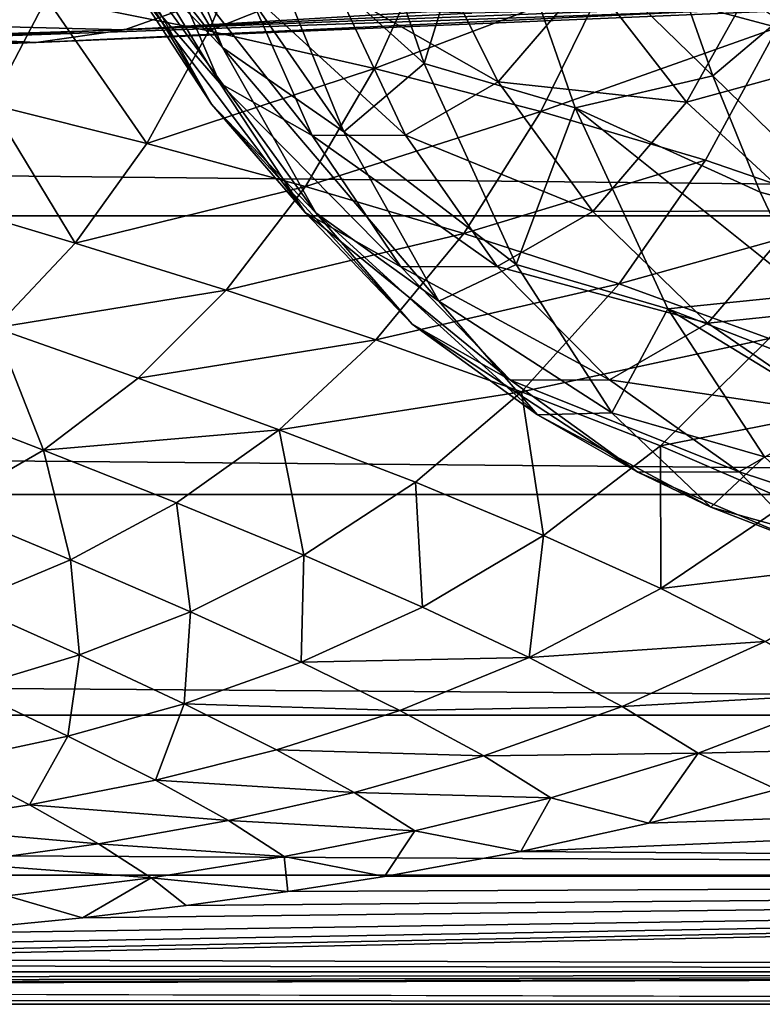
# Model space of a CAD drawing. Header units: metres. Extents: x -160 to 52, y -25 to 25.
# Tile 54 of 168: x -21.11 to -17.31, y -24.5 to -19.47. Entities that reach past the tile are written whole.
import ezdxf

# ---------------------------------------------------------------- set-up
doc = ezdxf.new("R2010")
doc.units = ezdxf.units.M
doc.layers.add('solid_509089_SW0001', color=7, linetype='CONTINUOUS')

msp = doc.modelspace()

# ---------------------------------------------------------------- linework, layer by layer
at = {"layer": 'solid_509089_SW0001'}
for points in [[(-20.06926, -19.607212, 221.209488), (-20.589842, -19.074184, 221.552139), (-21.029997, -17.993383, 219.439713)], [(-20.521717, -18.49621, 219.038025), (-20.06926, -19.607212, 221.209488), (-21.029997, -17.993383, 219.439713)], [(-19.481241, -18.407682, 217.0961), (-19.03875, -19.689499, 219.219742), (-19.912182, -18.904091, 218.671097)], [(-18.714659, -18.633892, 216.891891), (-19.03875, -19.689499, 219.219742), (-19.481241, -18.407682, 217.0961)], [(-20.127077, -19.89731, 223.773087), (-20.547857, -19.253214, 224.057022), (-20.995642, -18.456734, 221.907974)], [(-20.589842, -19.074184, 221.552139), (-20.127077, -19.89731, 223.773087), (-20.995642, -18.456734, 221.907974)], [(-19.449747, -20.039589, 220.890457), (-20.06926, -19.607212, 221.209488), (-20.521717, -18.49621, 219.038025)], [(-19.912182, -18.904091, 218.671097), (-19.449747, -20.039589, 220.890457), (-20.521717, -18.49621, 219.038025)], [(-20.084246, -19.789602, 226.282013), (-20.396641, -19.057201, 226.478302), (-20.843096, -18.540663, 224.335648)], [(-20.547857, -19.253214, 224.057022), (-20.084246, -19.789602, 226.282013), (-20.843096, -18.540663, 224.335648)], [(-18.714659, -18.633892, 216.891891), (-18.267731, -19.917038, 219.036819), (-19.03875, -19.689499, 219.219742)], [(-18.714659, -18.633892, 216.891891), (-17.797771, -19.089363, 217.291245), (-17.563898, -19.752502, 218.413666)], [(-18.714659, -18.633892, 216.891891), (-17.563898, -19.752502, 218.413666), (-18.267731, -19.917038, 219.036819)], [(-159.199997, -18.768089, -15.748297), (-2.2, -18.768089, -15.748297), (-2.2, -20.469452, -13.46297)], [(-159.199997, -20.469452, -13.46297), (-159.199997, -18.768089, -15.748297), (-2.2, -20.469452, -13.46297)], [(-20.139622, -19.522451, 15.52666), (-20.731714, -18.774355, 16.945795), (-20.968765, -19.35537, 16.03256)], [(-20.139622, -19.522451, 15.52666), (-19.877172, -18.905256, 16.483767), (-20.731714, -18.774355, 16.945795)], [(-17.233658, -19.506561, 15.161281), (-16.949415, -18.828016, 16.109842), (-18.115595, -19.26832, 15.611757)], [(-19.000957, -19.068893, 16.04582), (-19.877172, -18.905256, 16.483767), (-20.139622, -19.522451, 15.52666)], [(-19.03875, -19.689499, 219.219742), (-19.449747, -20.039589, 220.890457), (-19.912182, -18.904091, 218.671097)], [(-19.593563, -20.453339, 223.492493), (-20.127077, -19.89731, 223.773087), (-20.589842, -19.074184, 221.552139)], [(-20.06926, -19.607212, 221.209488), (-19.593563, -20.453339, 223.492493), (-20.589842, -19.074184, 221.552139)], [(-19.611071, -20.058651, 228.552917), (-19.940977, -19.316292, 228.665161), (-20.396641, -19.057201, 226.478302)], [(-20.084246, -19.789602, 226.282013), (-19.611071, -20.058651, 228.552917), (-20.396641, -19.057201, 226.478302)], [(-19.293205, -19.715349, 15.052202), (-19.000957, -19.068893, 16.04582), (-20.139622, -19.522451, 15.52666)], [(-18.66164, -19.78385, 233.109512), (-19.026684, -19.051662, 233.053116), (-19.48226, -19.314438, 230.866684)], [(-18.115595, -19.26832, 15.611757), (-19.000957, -19.068893, 16.04582), (-19.293205, -19.715349, 15.052202)], [(-18.66164, -19.78385, 233.109512), (-18.19821, -19.243713, 235.333633), (-19.026684, -19.051662, 233.053116)], [(-17.698824, -19.887486, 235.426941), (-17.236338, -19.060616, 237.646545), (-18.19821, -19.243713, 235.333633)], [(-16.622046, -19.593258, 237.753647), (-17.236338, -19.060616, 237.646545), (-17.698824, -19.887486, 235.426941)], [(-17.563898, -19.752502, 218.413666), (-17.797771, -19.089363, 217.291245), (-17.22493, -19.465839, 217.817078)], [(-20.571617, -19.517096, 68.190994), (-14.709225, -19.166281, 98.662079), (-15.173238, -19.30714, 98.754936)], [(-20.571617, -19.517096, 68.190994), (-20.140882, -19.365808, 68.056091), (-14.709225, -19.166281, 98.662079)], [(-21.254311, -19.898643, 15.096428), (-20.968765, -19.35537, 16.03256), (-21.768105, -19.21232, 16.588276)], [(-19.647957, -20.451639, 226.07251), (-20.084246, -19.789602, 226.282013), (-20.547857, -19.253214, 224.057022)], [(-20.127077, -19.89731, 223.773087), (-19.647957, -20.451639, 226.07251), (-20.547857, -19.253214, 224.057022)], [(-18.442747, -19.935635, 14.589379), (-18.115595, -19.26832, 15.611757), (-19.293205, -19.715349, 15.052202)], [(-17.698824, -19.887486, 235.426941), (-18.19821, -19.243713, 235.333633), (-18.66164, -19.78385, 233.109512)], [(-17.233658, -19.506561, 15.161281), (-18.115595, -19.26832, 15.611757), (-18.442747, -19.935635, 14.589379)], [(-23.007637, -19.30591, 68.844955), (-21.481745, -19.558977, 68.451965), (-18.796375, -19.432507, 83.777519)], [(-21.022867, -19.582998, 68.325615), (-15.173238, -19.30714, 98.754936), (-15.655113, -19.352282, 98.851112)], [(-21.022867, -19.582998, 68.325615), (-20.571617, -19.517096, 68.190994), (-15.173238, -19.30714, 98.754936)], [(-19.134724, -20.056725, 230.83905), (-19.48226, -19.314438, 230.866684), (-19.940977, -19.316292, 228.665161)], [(-19.611071, -20.058651, 228.552917), (-19.134724, -20.056725, 230.83905), (-19.940977, -19.316292, 228.665161)], [(-19.134724, -20.056725, 230.83905), (-18.66164, -19.78385, 233.109512), (-19.48226, -19.314438, 230.866684)], [(-23.173456, -19.451824, 51.121979), (-20.140882, -19.365808, 68.056091), (-20.571617, -19.517096, 68.190994)], [(-15.655113, -19.352282, 98.851112), (-18.796375, -19.432507, 83.777519), (-21.481745, -19.558977, 68.451965)], [(-21.022867, -19.582998, 68.325615), (-15.655113, -19.352282, 98.851112), (-21.481745, -19.558977, 68.451965)], [(-20.456373, -20.099136, 14.543104), (-20.968765, -19.35537, 16.03256), (-21.254311, -19.898643, 15.096428)], [(-20.456373, -20.099136, 14.543104), (-20.139622, -19.522451, 15.52666), (-20.968765, -19.35537, 16.03256)], [(-23.604156, -19.61232, 51.169857), (-23.173456, -19.451824, 51.121979), (-20.571617, -19.517096, 68.190994)], [(-17.563898, -19.752502, 218.413666), (-17.22493, -19.465839, 217.817078), (-16.818108, -20.482035, 219.769531)], [(-23.604156, -19.61232, 51.169857), (-20.571617, -19.517096, 68.190994), (-21.022867, -19.582998, 68.325615)], [(-19.293205, -19.715349, 15.052202), (-20.139622, -19.522451, 15.52666), (-20.456373, -20.099136, 14.543104)], [(-17.601536, -20.184851, 14.118268), (-17.233658, -19.506561, 15.161281), (-18.442747, -19.935635, 14.589379)], [(-16.782845, -20.464474, 13.619015), (-17.233658, -19.506561, 15.161281), (-17.601536, -20.184851, 14.118268)], [(-24.047813, -19.693563, 51.212868), (-21.022867, -19.582998, 68.325615), (-21.481745, -19.558977, 68.451965)], [(-24.047813, -19.693563, 51.212868), (-23.604156, -19.61232, 51.169857), (-21.022867, -19.582998, 68.325615)], [(-18.963562, -20.904373, 223.223801), (-19.593563, -20.453339, 223.492493), (-20.06926, -19.607212, 221.209488)], [(-19.449747, -20.039589, 220.890457), (-18.963562, -20.904373, 223.223801), (-20.06926, -19.607212, 221.209488)], [(-17.097456, -20.443233, 235.472015), (-16.622046, -19.593258, 237.753647), (-17.698824, -19.887486, 235.426941)], [(-19.645723, -20.318937, 14.028792), (-19.293205, -19.715349, 15.052202), (-20.456373, -20.099136, 14.543104)], [(-18.442747, -19.935635, 14.589379), (-19.293205, -19.715349, 15.052202), (-19.645723, -20.318937, 14.028792)], [(-19.03875, -19.689499, 219.219742), (-18.569439, -20.716797, 221.472092), (-19.449747, -20.039589, 220.890457)], [(-18.267731, -19.917038, 219.036819), (-18.569439, -20.716797, 221.472092), (-19.03875, -19.689499, 219.219742)], [(-18.177757, -20.445692, 233.128418), (-18.66164, -19.78385, 233.109512), (-19.134724, -20.056725, 230.83905)], [(-18.177757, -20.445692, 233.128418), (-17.698824, -19.887486, 235.426941), (-18.66164, -19.78385, 233.109512)], [(-18.267731, -19.917038, 219.036819), (-17.563898, -19.752502, 218.413666), (-17.322451, -20.346861, 219.572433)], [(-17.322451, -20.346861, 219.572433), (-17.563898, -19.752502, 218.413666), (-16.818108, -20.482035, 219.769531)], [(-19.158951, -20.729687, 228.419388), (-19.611071, -20.058651, 228.552917), (-20.084246, -19.789602, 226.282013)], [(-19.647957, -20.451639, 226.07251), (-19.158951, -20.729687, 228.419388), (-20.084246, -19.789602, 226.282013)], [(-20.822855, -20.607891, 13.578199), (-21.254311, -19.898643, 15.096428), (-21.586092, -20.379892, 14.178493)], [(-20.822855, -20.607891, 13.578199), (-20.456373, -20.099136, 14.543104), (-21.254311, -19.898643, 15.096428)], [(-19.101055, -21.023159, 225.856186), (-19.647957, -20.451639, 226.07251), (-20.127077, -19.89731, 223.773087)], [(-19.593563, -20.453339, 223.492493), (-19.101055, -21.023159, 225.856186), (-20.127077, -19.89731, 223.773087)], [(-18.267731, -19.917038, 219.036819), (-17.794025, -20.943676, 221.310272), (-18.569439, -20.716797, 221.472092)], [(-18.267731, -19.917038, 219.036819), (-17.322451, -20.346861, 219.572433), (-17.074274, -20.870367, 220.763504)], [(-18.267731, -19.917038, 219.036819), (-17.074274, -20.870367, 220.763504), (-17.794025, -20.943676, 221.310272)], [(-17.097456, -20.443233, 235.472015), (-17.698824, -19.887486, 235.426941), (-18.177757, -20.445692, 233.128418)], [(-18.836258, -20.558239, 13.534178), (-18.442747, -19.935635, 14.589379), (-19.645723, -20.318937, 14.028792)], [(-17.601536, -20.184851, 14.118268), (-18.442747, -19.935635, 14.589379), (-18.836258, -20.558239, 13.534178)], [(-18.666668, -20.727695, 230.781998), (-19.134724, -20.056725, 230.83905), (-19.611071, -20.058651, 228.552917)], [(-19.158951, -20.729687, 228.419388), (-18.666668, -20.727695, 230.781998), (-19.611071, -20.058651, 228.552917)], [(-18.569439, -20.716797, 221.472092), (-18.963562, -20.904373, 223.223801), (-19.449747, -20.039589, 220.890457)], [(-18.666668, -20.727695, 230.781998), (-18.177757, -20.445692, 233.128418), (-19.134724, -20.056725, 230.83905)], [(-19.645723, -20.318937, 14.028792), (-20.456373, -20.099136, 14.543104), (-20.822855, -20.607891, 13.578199)], [(-18.041948, -20.817202, 13.039824), (-17.601536, -20.184851, 14.118268), (-18.836258, -20.558239, 13.534178)], [(-16.782845, -20.464474, 13.619015), (-17.601536, -20.184851, 14.118268), (-18.041948, -20.817202, 13.039824)], [(-20.051262, -20.8494, 13.024609), (-19.645723, -20.318937, 14.028792), (-20.822855, -20.607891, 13.578199)], [(-18.836258, -20.558239, 13.534178), (-19.645723, -20.318937, 14.028792), (-20.051262, -20.8494, 13.024609)], [(-21.232735, -21.041241, 12.670351), (-20.822855, -20.607891, 13.578199), (-21.586092, -20.379892, 14.178493)], [(-17.074274, -20.870367, 220.763504), (-17.322451, -20.346861, 219.572433), (-16.818108, -20.482035, 219.769531)], [(-159.199997, -20.469452, -13.46297), (-2.2, -20.469452, -13.46297), (-2.2, -21.893999, -10.99558)], [(-159.199997, -21.893999, -10.99558), (-159.199997, -20.469452, -13.46297), (-2.2, -21.893999, -10.99558)], [(-18.598385, -21.308975, 228.268646), (-19.158951, -20.729687, 228.419388), (-19.647957, -20.451639, 226.07251)], [(-19.101055, -21.023159, 225.856186), (-18.598385, -21.308975, 228.268646), (-19.647957, -20.451639, 226.07251)], [(-18.460192, -21.486757, 225.639603), (-19.101055, -21.023159, 225.856186), (-19.593563, -20.453339, 223.492493)], [(-18.963562, -20.904373, 223.223801), (-18.460192, -21.486757, 225.639603), (-19.593563, -20.453339, 223.492493)], [(-17.589773, -21.01704, 233.109253), (-18.177757, -20.445692, 233.128418), (-18.666668, -20.727695, 230.781998)], [(-17.589773, -21.01704, 233.109253), (-17.097456, -20.443233, 235.472015), (-18.177757, -20.445692, 233.128418)], [(-17.276783, -21.095921, 12.526369), (-16.782845, -20.464474, 13.619015), (-18.041948, -20.817202, 13.039824)], [(-16.412411, -20.894041, 235.467484), (-17.097456, -20.443233, 235.472015), (-17.589773, -21.01704, 233.109253)], [(-19.285803, -21.103426, 12.498981), (-18.836258, -20.558239, 13.534178), (-20.051262, -20.8494, 13.024609)], [(-18.041948, -20.817202, 13.039824), (-18.836258, -20.558239, 13.534178), (-19.285803, -21.103426, 12.498981)], [(-20.051262, -20.8494, 13.024609), (-20.822855, -20.607891, 13.578199), (-21.232735, -21.041241, 12.670351)], [(-18.092346, -21.306927, 230.697266), (-18.666668, -20.727695, 230.781998), (-19.158951, -20.729687, 228.419388)], [(-18.598385, -21.308975, 228.268646), (-18.092346, -21.306927, 230.697266), (-19.158951, -20.729687, 228.419388)], [(-18.569439, -20.716797, 221.472092), (-18.079376, -21.476295, 223.824036), (-18.963562, -20.904373, 223.223801)], [(-18.092346, -21.306927, 230.697266), (-17.589773, -21.01704, 233.109253), (-18.666668, -20.727695, 230.781998)], [(-17.794025, -20.943676, 221.310272), (-18.079376, -21.476295, 223.824036), (-18.569439, -20.716797, 221.472092)], [(-18.541063, -21.368948, 11.982451), (-18.041948, -20.817202, 13.039824), (-19.285803, -21.103426, 12.498981)], [(-17.276783, -21.095921, 12.526369), (-18.041948, -20.817202, 13.039824), (-18.541063, -21.368948, 11.982451)], [(-20.500986, -21.298605, 12.080479), (-20.051262, -20.8494, 13.024609), (-21.232735, -21.041241, 12.670351)], [(-19.285803, -21.103426, 12.498981), (-20.051262, -20.8494, 13.024609), (-20.500986, -21.298605, 12.080479)], [(-17.794025, -20.943676, 221.310272), (-17.074274, -20.870367, 220.763504), (-16.82023, -21.321198, 221.982742)], [(-18.079376, -21.476295, 223.824036), (-18.460192, -21.486757, 225.639603), (-18.963562, -20.904373, 223.223801)], [(-16.915585, -21.480501, 233.052612), (-16.412411, -20.894041, 235.467484), (-17.589773, -21.01704, 233.109253)], [(-17.794025, -20.943676, 221.310272), (-17.299643, -21.700586, 223.682938), (-18.079376, -21.476295, 223.824036)], [(-17.794025, -20.943676, 221.310272), (-16.82023, -21.321198, 221.982742), (-16.561205, -21.697784, 223.225876)], [(-17.794025, -20.943676, 221.310272), (-16.561205, -21.697784, 223.225876), (-17.299643, -21.700586, 223.682938)], [(-20.985201, -21.666174, 11.23375), (-21.232735, -21.041241, 12.670351), (-21.678825, -21.398754, 11.855045)], [(-20.985201, -21.666174, 11.23375), (-20.500986, -21.298605, 12.080479), (-21.232735, -21.041241, 12.670351)], [(-17.946438, -21.778875, 228.105255), (-18.598385, -21.308975, 228.268646), (-19.101055, -21.023159, 225.856186)], [(-18.460192, -21.486757, 225.639603), (-17.946438, -21.778875, 228.105255), (-19.101055, -21.023159, 225.856186)], [(-16.915585, -21.480501, 233.052612), (-17.589773, -21.01704, 233.109253), (-18.092346, -21.306927, 230.697266)], [(-19.77968, -21.562586, 11.526645), (-19.285803, -21.103426, 12.498981), (-20.500986, -21.298605, 12.080479)], [(-18.541063, -21.368948, 11.982451), (-19.285803, -21.103426, 12.498981), (-19.77968, -21.562586, 11.526645)], [(-17.831675, -21.644865, 11.45625), (-17.276783, -21.095921, 12.526369), (-18.541063, -21.368948, 11.982451)], [(-16.554234, -21.394398, 11.974814), (-17.276783, -21.095921, 12.526369), (-17.831675, -21.644865, 11.45625)], [(-19.77968, -21.562586, 11.526645), (-20.500986, -21.298605, 12.080479), (-20.985201, -21.666174, 11.23375)], [(-17.429239, -21.776779, 230.587448), (-18.092346, -21.306927, 230.697266), (-18.598385, -21.308975, 228.268646)], [(-17.946438, -21.778875, 228.105255), (-17.429239, -21.776779, 230.587448), (-18.598385, -21.308975, 228.268646)], [(-17.429239, -21.776779, 230.587448), (-16.915585, -21.480501, 233.052612), (-18.092346, -21.306927, 230.697266)], [(-19.083908, -21.831198, 10.990603), (-18.541063, -21.368948, 11.982451), (-19.77968, -21.562586, 11.526645)], [(-18.428829, -22.102373, 10.454211), (-18.541063, -21.368948, 11.982451), (-19.083908, -21.831198, 10.990603)], [(-18.428829, -22.102373, 10.454211), (-17.831675, -21.644865, 11.45625), (-18.541063, -21.368948, 11.982451)], [(-17.171652, -21.930054, 10.901896), (-16.554234, -21.394398, 11.974814), (-17.831675, -21.644865, 11.45625)], [(-21.490549, -21.957722, 10.513451), (-20.985201, -21.666174, 11.23375), (-21.678825, -21.398754, 11.855045)], [(-18.079376, -21.476295, 223.824036), (-17.574894, -21.958178, 226.245193), (-18.460192, -21.486757, 225.639603)], [(-17.574894, -21.958178, 226.245193), (-17.946438, -21.778875, 228.105255), (-18.460192, -21.486757, 225.639603)], [(-17.299643, -21.700586, 223.682938), (-17.574894, -21.958178, 226.245193), (-18.079376, -21.476295, 223.824036)], [(-16.548862, -22.067842, 231.169403), (-16.915585, -21.480501, 233.052612), (-17.429239, -21.776779, 230.587448)], [(-20.305317, -21.935471, 10.655911), (-19.77968, -21.562586, 11.526645), (-20.985201, -21.666174, 11.23375)], [(-19.654612, -22.203932, 10.103887), (-19.77968, -21.562586, 11.526645), (-20.305317, -21.935471, 10.655911)], [(-19.654612, -22.203932, 10.103887), (-19.083908, -21.831198, 10.990603), (-19.77968, -21.562586, 11.526645)], [(-17.828896, -22.374094, 9.899547), (-17.831675, -21.644865, 11.45625), (-18.428829, -22.102373, 10.454211)], [(-17.828896, -22.374094, 9.899547), (-17.171652, -21.930054, 10.901896), (-17.831675, -21.644865, 11.45625)], [(-20.846411, -22.228155, 9.916516), (-20.985201, -21.666174, 11.23375), (-21.490549, -21.957722, 10.513451)], [(-20.846411, -22.228155, 9.916516), (-20.305317, -21.935471, 10.655911), (-20.985201, -21.666174, 11.23375)], [(-17.299643, -21.700586, 223.682938), (-16.790951, -22.17802, 226.124298), (-17.574894, -21.958178, 226.245193)], [(-17.062515, -22.156214, 228.704239), (-17.429239, -21.776779, 230.587448), (-17.946438, -21.778875, 228.105255)], [(-17.574894, -21.958178, 226.245193), (-17.062515, -22.156214, 228.704239), (-17.946438, -21.778875, 228.105255)], [(-17.062515, -22.156214, 228.704239), (-16.548862, -22.067842, 231.169403), (-17.429239, -21.776779, 230.587448)], [(-19.048615, -22.468769, 9.560148), (-19.083908, -21.831198, 10.990603), (-19.654612, -22.203932, 10.103887)], [(-19.048615, -22.468769, 9.560148), (-18.428829, -22.102373, 10.454211), (-19.083908, -21.831198, 10.990603)], [(-159.199997, -21.893999, -10.99558), (-2.2, -21.893999, -10.99558), (-2.2, -23.022469, -8.379494)], [(-159.199997, -23.022469, -8.379494), (-159.199997, -21.893999, -10.99558), (-2.2, -23.022469, -8.379494)], [(-20.233524, -22.493649, 9.352262), (-20.305317, -21.935471, 10.655911), (-20.846411, -22.228155, 9.916516)], [(-20.233524, -22.493649, 9.352262), (-19.654612, -22.203932, 10.103887), (-20.305317, -21.935471, 10.655911)], [(-16.573544, -22.223289, 10.301674), (-17.171652, -21.930054, 10.901896), (-17.828896, -22.374094, 9.899547)], [(-21.383741, -22.45299, 9.314954), (-20.846411, -22.228155, 9.916516), (-21.490549, -21.957722, 10.513451)], [(-16.790951, -22.17802, 226.124298), (-17.062515, -22.156214, 228.704239), (-17.574894, -21.958178, 226.245193)], [(-18.502075, -22.727312, 9.007325), (-18.428829, -22.102373, 10.454211), (-19.048615, -22.468769, 9.560148)], [(-18.502075, -22.727312, 9.007325), (-17.828896, -22.374094, 9.899547), (-18.428829, -22.102373, 10.454211)], [(-20.801119, -22.714031, 8.741028), (-20.846411, -22.228155, 9.916516), (-21.383741, -22.45299, 9.314954)], [(-20.801119, -22.714031, 8.741028), (-20.233524, -22.493649, 9.352262), (-20.846411, -22.228155, 9.916516)], [(-19.667578, -22.750948, 8.803708), (-19.654612, -22.203932, 10.103887), (-20.233524, -22.493649, 9.352262)], [(-19.667578, -22.750948, 8.803708), (-19.048615, -22.468769, 9.560148), (-19.654612, -22.203932, 10.103887)], [(-17.29689, -22.644417, 9.309271), (-16.573544, -22.223289, 10.301674), (-17.828896, -22.374094, 9.899547)], [(-17.29689, -22.644417, 9.309271), (-17.828896, -22.374094, 9.899547), (-18.502075, -22.727312, 9.007325)], [(-21.369211, -22.885559, 8.245212), (-20.801119, -22.714031, 8.741028), (-21.383741, -22.45299, 9.314954)], [(-20.266125, -22.963732, 8.188444), (-20.233524, -22.493649, 9.352262), (-20.801119, -22.714031, 8.741028)], [(-20.266125, -22.963732, 8.188444), (-19.667578, -22.750948, 8.803708), (-20.233524, -22.493649, 9.352262)], [(-18.502075, -22.727312, 9.007325), (-19.048615, -22.468769, 9.560148), (-19.667578, -22.750948, 8.803708)], [(-18.027914, -22.977139, 8.428444), (-17.29689, -22.644417, 9.309271), (-18.502075, -22.727312, 9.007325)], [(-18.027914, -22.977139, 8.428444), (-16.845648, -22.911289, 8.666554), (-17.29689, -22.644417, 9.309271)], [(-20.860001, -23.128458, 7.685631), (-20.801119, -22.714031, 8.741028), (-21.369211, -22.885559, 8.245212)], [(-20.860001, -23.128458, 7.685631), (-20.266125, -22.963732, 8.188444), (-20.801119, -22.714031, 8.741028)], [(-19.163435, -22.996973, 8.253975), (-19.667578, -22.750948, 8.803708), (-20.266125, -22.963732, 8.188444)], [(-19.163435, -22.996973, 8.253975), (-18.502075, -22.727312, 9.007325), (-19.667578, -22.750948, 8.803708)], [(-18.027914, -22.977139, 8.428444), (-18.502075, -22.727312, 9.007325), (-19.163435, -22.996973, 8.253975)], [(-21.480862, -23.26193, 7.268095), (-20.860001, -23.128458, 7.685631), (-21.369211, -22.885559, 8.245212)], [(-18.027914, -22.977139, 8.428444), (-17.639154, -23.215715, 7.807089), (-16.845648, -22.911289, 8.666554)], [(-16.845648, -22.911289, 8.666554), (-17.639154, -23.215715, 7.807089), (-16.566174, -23.190708, 7.901964)], [(-20.412563, -23.354515, 7.134882), (-20.266125, -22.963732, 8.188444), (-20.860001, -23.128458, 7.685631)], [(-20.412563, -23.354515, 7.134882), (-19.793539, -23.198778, 7.640722), (-20.266125, -22.963732, 8.188444)], [(-19.793539, -23.198778, 7.640722), (-19.163435, -22.996973, 8.253975), (-20.266125, -22.963732, 8.188444)], [(-18.734066, -23.229042, 7.686434), (-19.163435, -22.996973, 8.253975), (-19.793539, -23.198778, 7.640722)], [(-18.734066, -23.229042, 7.686434), (-18.027914, -22.977139, 8.428444), (-19.163435, -22.996973, 8.253975)], [(-18.734066, -23.229042, 7.686434), (-17.639154, -23.215715, 7.807089), (-18.027914, -22.977139, 8.428444)], [(-159.199997, -23.022469, -8.379494), (-2.2, -23.022469, -8.379494), (-2.2, -23.8396, -5.650089)], [(-159.199997, -23.8396, -5.650089), (-159.199997, -23.022469, -8.379494), (-2.2, -23.8396, -5.650089)], [(-18.545767, -23.718163, 6.139932), (-2.2, -23.8396, 5.650089), (-2.2, -23.022469, 8.379494)], [(-17.890474, -23.573914, 6.672379), (-18.545767, -23.718163, 6.139932), (-2.2, -23.022469, 8.379494)], [(-17.236164, -23.401297, 7.254604), (-17.890474, -23.573914, 6.672379), (-2.2, -23.022469, 8.379494)], [(-21.055666, -23.480904, 6.705866), (-20.860001, -23.128458, 7.685631), (-21.480862, -23.26193, 7.268095)], [(-21.055666, -23.480904, 6.705866), (-20.412563, -23.354515, 7.134882), (-20.860001, -23.128458, 7.685631)], [(-19.39628, -23.416374, 7.081532), (-19.793539, -23.198778, 7.640722), (-20.412563, -23.354515, 7.134882)], [(-19.39628, -23.416374, 7.081532), (-18.734066, -23.229042, 7.686434), (-19.793539, -23.198778, 7.640722)], [(-17.639154, -23.215715, 7.807089), (-17.236164, -23.401297, 7.254604), (-16.566174, -23.190708, 7.901964)], [(-19.39628, -23.416374, 7.081532), (-18.392569, -23.444372, 7.08502), (-18.734066, -23.229042, 7.686434)], [(-18.734066, -23.229042, 7.686434), (-18.392569, -23.444372, 7.08502), (-17.639154, -23.215715, 7.807089)], [(-17.639154, -23.215715, 7.807089), (-18.392569, -23.444372, 7.08502), (-17.890474, -23.573914, 6.672379)], [(-17.639154, -23.215715, 7.807089), (-17.890474, -23.573914, 6.672379), (-17.236164, -23.401297, 7.254604)], [(-21.759949, -23.587147, 6.335226), (-21.055666, -23.480904, 6.705866), (-21.480862, -23.26193, 7.268095)], [(-20.039677, -23.560867, 6.576922), (-20.412563, -23.354515, 7.134882), (-21.055666, -23.480904, 6.705866)], [(-20.039677, -23.560867, 6.576922), (-19.39628, -23.416374, 7.081532), (-20.412563, -23.354515, 7.134882)], [(-20.039677, -23.560867, 6.576922), (-19.087374, -23.613632, 6.49507), (-19.39628, -23.416374, 7.081532)], [(-19.39628, -23.416374, 7.081532), (-19.087374, -23.613632, 6.49507), (-18.392569, -23.444372, 7.08502)], [(-18.392569, -23.444372, 7.08502), (-19.087374, -23.613632, 6.49507), (-18.545767, -23.718163, 6.139932)], [(-18.392569, -23.444372, 7.08502), (-18.545767, -23.718163, 6.139932), (-17.890474, -23.573914, 6.672379)], [(-20.702997, -23.678783, 6.138609), (-21.055666, -23.480904, 6.705866), (-21.759949, -23.587147, 6.335226)], [(-20.702997, -23.678783, 6.138609), (-20.039677, -23.560867, 6.576922), (-21.055666, -23.480904, 6.705866)], [(-21.424934, -23.778809, 5.746246), (-20.702997, -23.678783, 6.138609), (-21.759949, -23.587147, 6.335226)], [(-20.702997, -23.678783, 6.138609), (-19.754141, -23.7446, 5.996121), (-20.039677, -23.560867, 6.576922)], [(-20.039677, -23.560867, 6.576922), (-19.754141, -23.7446, 5.996121), (-19.087374, -23.613632, 6.49507)], [(-19.087374, -23.613632, 6.49507), (-19.754141, -23.7446, 5.996121), (-19.241901, -23.846384, 5.621387)], [(-19.087374, -23.613632, 6.49507), (-19.241901, -23.846384, 5.621387), (-18.545767, -23.718163, 6.139932)], [(-21.424934, -23.778809, 5.746246), (-20.435291, -23.852648, 5.550837), (-20.702997, -23.678783, 6.138609)], [(-20.702997, -23.678783, 6.138609), (-20.435291, -23.852648, 5.550837), (-19.754141, -23.7446, 5.996121)], [(-19.754141, -23.7446, 5.996121), (-20.435291, -23.852648, 5.550837), (-19.736149, -23.923613, 5.283066)], [(-19.754141, -23.7446, 5.996121), (-19.736149, -23.923613, 5.283066), (-19.241901, -23.846384, 5.621387)], [(-18.545767, -23.718163, 6.139932), (-19.241901, -23.846384, 5.621387), (-2.2, -23.8396, 5.650089)], [(-21.424934, -23.778809, 5.746246), (-21.170807, -23.945635, 5.137072), (-20.435291, -23.852648, 5.550837)], [(-159.199997, -23.8396, -5.650089), (-2.2, -23.8396, -5.650089), (-2.2, -24.334339, -2.844276)], [(-159.199997, -24.334339, -2.844276), (-159.199997, -23.8396, -5.650089), (-2.2, -24.334339, -2.844276)], [(-24.232206, -24.299913, 3.124766), (-2.2, -24.334339, 2.844276), (-2.2, -23.8396, 5.650089)], [(-23.328331, -24.257378, 3.43942), (-24.232206, -24.299913, 3.124766), (-2.2, -23.8396, 5.650089)], [(-22.456091, -24.204231, 3.795417), (-23.328331, -24.257378, 3.43942), (-2.2, -23.8396, 5.650089)], [(-21.606825, -24.138231, 4.194729), (-22.456091, -24.204231, 3.795417), (-2.2, -23.8396, 5.650089)], [(-20.786392, -24.057516, 4.63529), (-21.606825, -24.138231, 4.194729), (-2.2, -23.8396, 5.650089)], [(-20.435291, -23.852648, 5.550837), (-21.170807, -23.945635, 5.137072), (-20.786392, -24.057516, 4.63529)], [(-20.254993, -23.994596, 4.950694), (-20.786392, -24.057516, 4.63529), (-2.2, -23.8396, 5.650089)], [(-20.435291, -23.852648, 5.550837), (-20.786392, -24.057516, 4.63529), (-20.254993, -23.994596, 4.950694)], [(-20.435291, -23.852648, 5.550837), (-20.254993, -23.994596, 4.950694), (-19.736149, -23.923613, 5.283066)], [(-19.736149, -23.923613, 5.283066), (-20.254993, -23.994596, 4.950694), (-2.2, -23.8396, 5.650089)], [(-19.241901, -23.846384, 5.621387), (-19.736149, -23.923613, 5.283066), (-2.2, -23.8396, 5.650089)], [(-21.170807, -23.945635, 5.137072), (-21.606825, -24.138231, 4.194729), (-20.786392, -24.057516, 4.63529)], [(-24.232206, -24.299913, 3.124766), (-25.212904, -24.335207, 2.836839), (-2.2, -24.334339, 2.844276)], [(-159.199997, -24.334339, -2.844276), (-2.2, -24.334339, -2.844276), (-2.2, -24.5)], [(-159.199997, -24.5), (-159.199997, -24.334339, -2.844276), (-2.2, -24.5)], [(-31.975054, -24.420671, 1.969978), (-2.2, -24.5), (-2.2, -24.334339, 2.844276)], [(-30.397028, -24.415138, 2.037409), (-31.975054, -24.420671, 1.969978), (-2.2, -24.334339, 2.844276)], [(-28.910048, -24.404238, 2.164057), (-30.397028, -24.415138, 2.037409), (-2.2, -24.334339, 2.844276)], [(-27.551649, -24.387325, 2.346988), (-28.910048, -24.404238, 2.164057), (-2.2, -24.334339, 2.844276)], [(-26.316744, -24.36426, 2.575438), (-27.551649, -24.387325, 2.346988), (-2.2, -24.334339, 2.844276)], [(-25.212904, -24.335207, 2.836839), (-26.316744, -24.36426, 2.575438), (-2.2, -24.334339, 2.844276)], [(-31.975054, -24.420671, 1.969978), (-159.199997, -24.5), (-2.2, -24.5)]]:
    msp.add_3dface(points, dxfattribs=at)

doc.saveas('drawing.dxf')
